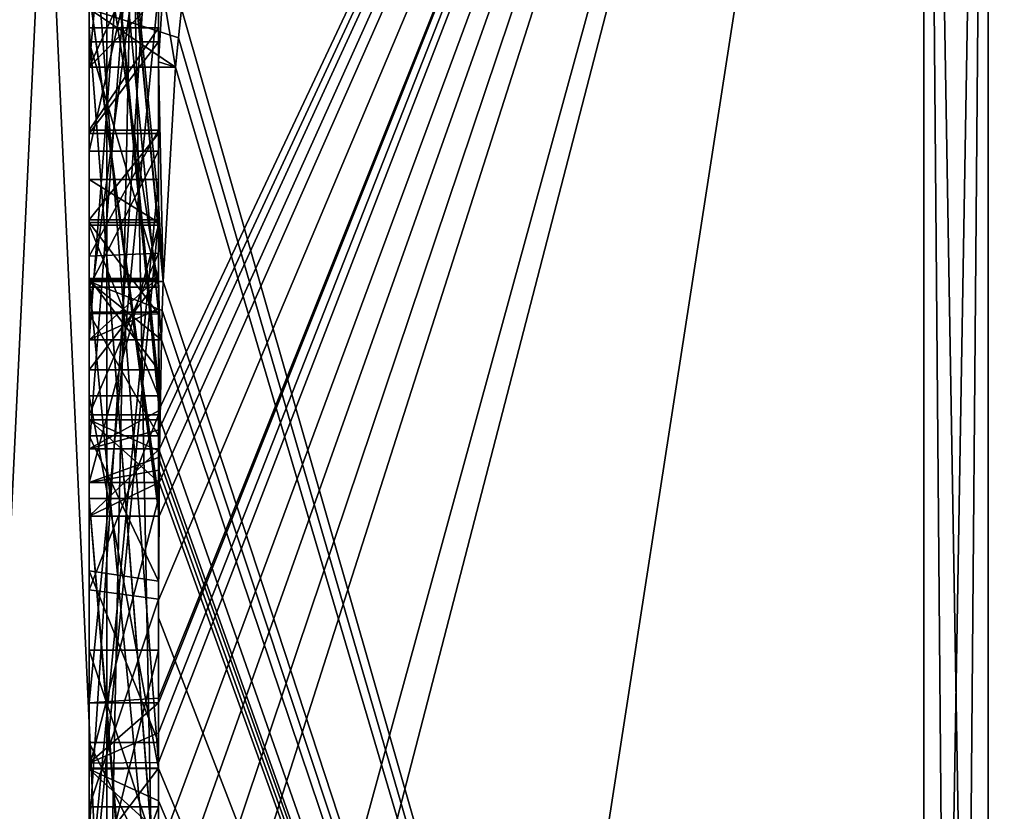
# Model space of a CAD drawing. Extents: x -23 to 700, y -1799 to -1.
# Tile 4 of 251: x -4.8 to -1.96, y -1788.82 to -1786.54. Entities that reach past the tile are written whole.
import ezdxf

# ---------------------------------------------------------------- set-up
doc = ezdxf.new("R2010")
doc.units = 0
doc.header["$LTSCALE"] = 54.754438
for name, color, linetype in [('1400', 7, 'CONTINUOUS'), ('1405', 7, 'CONTINUOUS'), ('1406', 7, 'CONTINUOUS'), ('1407', 7, 'CONTINUOUS'), ('1408', 7, 'CONTINUOUS'), ('1413', 7, 'CONTINUOUS'), ('1414', 7, 'CONTINUOUS'), ('1421', 7, 'CONTINUOUS'), ('1422', 7, 'CONTINUOUS'), ('1423', 7, 'CONTINUOUS'), ('1426', 7, 'CONTINUOUS'), ('1427', 7, 'CONTINUOUS'), ('1428', 7, 'CONTINUOUS'), ('1429', 7, 'CONTINUOUS'), ('1430', 7, 'CONTINUOUS'), ('1432', 7, 'CONTINUOUS'), ('1433', 7, 'CONTINUOUS'), ('1435', 7, 'CONTINUOUS'), ('1436', 7, 'CONTINUOUS'), ('1440', 7, 'CONTINUOUS'), ('1442', 7, 'CONTINUOUS'), ('1443', 7, 'CONTINUOUS'), ('1444', 7, 'CONTINUOUS'), ('1445', 7, 'CONTINUOUS'), ('1448', 7, 'CONTINUOUS'), ('1482', 7, 'CONTINUOUS'), ('1483', 7, 'CONTINUOUS'), ('1530', 7, 'CONTINUOUS'), ('1531', 7, 'CONTINUOUS'), ('1532', 7, 'CONTINUOUS'), ('1533', 7, 'CONTINUOUS'), ('1534', 7, 'CONTINUOUS'), ('1540', 7, 'CONTINUOUS'), ('1541', 7, 'CONTINUOUS'), ('1545', 7, 'CONTINUOUS'), ('1546', 7, 'CONTINUOUS'), ('1547', 7, 'CONTINUOUS'), ('1548', 7, 'CONTINUOUS'), ('1549', 7, 'CONTINUOUS'), ('1550', 7, 'CONTINUOUS'), ('1551', 7, 'CONTINUOUS'), ('1552', 7, 'CONTINUOUS'), ('1553', 7, 'CONTINUOUS'), ('1554', 7, 'CONTINUOUS'), ('1555', 7, 'CONTINUOUS'), ('1556', 7, 'CONTINUOUS'), ('1557', 7, 'CONTINUOUS'), ('1558', 7, 'CONTINUOUS'), ('1559', 7, 'CONTINUOUS'), ('1560', 7, 'CONTINUOUS'), ('1561', 7, 'CONTINUOUS'), ('1568', 7, 'CONTINUOUS'), ('1569', 7, 'CONTINUOUS'), ('1570', 7, 'CONTINUOUS'), ('1571', 7, 'CONTINUOUS'), ('1572', 7, 'CONTINUOUS')]:
    doc.layers.add(name, color=color, linetype=linetype)

msp = doc.modelspace()

# ---------------------------------------------------------------- linework, layer by layer
at = {"layer": '1400', "linetype": 'CONTINUOUS'}
for points in [[(-4.4, -1785.1824, 10.1674), (-4.4, -1782.471, 14.7638), (-4.4, -1790.0213, 1.6862), (-4.4, -1785.1824, 10.1674)], [(-4.4, -1787.9233, -5.4201), (-4.4, -1788.7004, -4.0741), (-4.4, -1782.471, -14.7638), (-4.4, -1787.9233, -5.4201)], [(-4.4, -1782.471, -14.7638), (-4.4, -1788.7004, -4.0741), (-4.4, -1790.0213, -1.6862), (-4.4, -1782.471, -14.7638)], [(-4.4, -1786.8623, -7.2577), (-4.4, -1787.9233, -5.4201), (-4.4, -1782.471, -14.7638), (-4.4, -1786.8623, -7.2577)], [(-4.4, -1786.5668, -7.7696), (-4.4, -1786.8623, -7.2577), (-4.4, -1782.471, -14.7638), (-4.4, -1786.5668, -7.7696)], [(-4.4, -1785.7982, -9.1008), (-4.4, -1786.5668, -7.7696), (-4.4, -1782.471, -14.7638), (-4.4, -1785.7982, -9.1008)], [(-4.4, -1787.6713, 11.6044), (-4.4, -1783.1573, 15.9926), (-4.4, -1785.1824, 10.1674), (-4.4, -1787.6713, 11.6044)], [(-4.4, -1787.2856, -12.1078), (-4.4, -1785.5888, -9.4636), (-4.4, -1784.868, -10.712), (-4.4, -1787.2856, -12.1078)], [(-4.4, -1785.0701, -11.2166), (-4.4, -1785.9098, -12.2243), (-4.4, -1786.6649, -12.8527), (-4.4, -1785.0701, -11.2166)], [(-4.4, -1787.0722, -12.3725), (-4.4, -1785.0701, -11.2166), (-4.4, -1786.6649, -12.8527), (-4.4, -1787.0722, -12.3725)], [(-4.4, -1785.3536, 9.871), (-4.4, -1785.1824, 10.1674), (-4.4, -1790.0213, 1.6862), (-4.4, -1785.3536, 9.871)], [(-4.4, -1787.3864, 11.0446), (-4.4, -1785.3536, 9.871), (-4.4, -1785.8936, 8.9356), (-4.4, -1787.3864, 11.0446)], [(-4.4, -1785.8936, 8.9356), (-4.4, -1785.3536, 9.871), (-4.4, -1790.0213, 1.6862), (-4.4, -1785.8936, 8.9356)], [(-4.4, -1787.5981, -11.7025), (-4.4, -1785.5888, -9.4636), (-4.4, -1787.4432, -11.9061), (-4.4, -1787.5981, -11.7025)], [(-4.4, -1787.4432, -11.9061), (-4.4, -1785.5888, -9.4636), (-4.4, -1787.2856, -12.1078), (-4.4, -1787.4432, -11.9061)], [(-4.4, -1788.8863, -9.752), (-4.4, -1786.5668, -7.7696), (-4.4, -1785.7982, -9.1008), (-4.4, -1788.8863, -9.752)], [(-4.4, -1786.0881, 8.5986), (-4.4, -1785.8936, 8.9356), (-4.4, -1790.0213, 1.6862), (-4.4, -1786.0881, 8.5986)], [(-4.4, -1785.9098, -12.2243), (-4.4, -1786.2421, -13.3196), (-4.4, -1786.6649, -12.8527), (-4.4, -1785.9098, -12.2243)], [(-4.4, -1786.9225, -10.4447), (-4.4, -1787.3148, -9.7653), (-4.4, -1786.0428, -9.4851), (-4.4, -1786.9225, -10.4447)], [(-4.4, -1788.6844, 10.0976), (-4.4, -1786.0881, 8.5986), (-4.4, -1786.8713, 7.8502), (-4.4, -1788.6844, 10.0976)], [(-4.4, -1786.8713, 7.8502), (-4.4, -1786.0881, 8.5986), (-4.4, -1786.608, 7.6982), (-4.4, -1786.8713, 7.8502)], [(-4.4, -1786.608, 7.6982), (-4.4, -1786.0881, 8.5986), (-4.4, -1790.0213, 1.6862), (-4.4, -1786.608, 7.6982)], [(-4.4, -1787.9214, 11.2588), (-4.4, -1786.4607, 9.2163), (-4.4, -1788.4993, 10.3934), (-4.4, -1787.9214, 11.2588)], [(-4.4, -1789.158, -9.2656), (-4.4, -1786.5668, -7.7696), (-4.4, -1789.024, -9.5097), (-4.4, -1789.158, -9.2656)], [(-4.4, -1789.024, -9.5097), (-4.4, -1786.5668, -7.7696), (-4.4, -1788.8863, -9.752), (-4.4, -1789.024, -9.5097)], [(-4.4, -1787.2894, 6.5179), (-4.4, -1786.608, 7.6982), (-4.4, -1790.0213, 1.6862), (-4.4, -1787.2894, 6.5179)], [(-4.4, -1787.2164, -6.8471), (-4.4, -1787.9233, -5.4201), (-4.4, -1786.8623, -7.2577), (-4.4, -1787.2164, -6.8471)], [(-4.4, -1787.1201, 7.4194), (-4.4, -1788.6844, 10.0976), (-4.4, -1786.8713, 7.8502), (-4.4, -1787.1201, 7.4194)], [(-4.4, -1787.0044, -7.6196), (-4.4, -1789.0759, -8.8156), (-4.4, -1787.1278, -7.406), (-4.4, -1787.0044, -7.6196)], [(-4.4, -1788.9428, 9.0462), (-4.4, -1788.6844, 10.0976), (-4.4, -1787.1201, 7.4194), (-4.4, -1788.9428, 9.0462)], [(-4.4, -1789.1915, 8.6153), (-4.4, -1788.9428, 9.0462), (-4.4, -1787.1201, 7.4194), (-4.4, -1789.1915, 8.6153)], [(-4.4, -1787.1278, -7.406), (-4.4, -1789.0759, -8.8156), (-4.4, -1787.3925, -7.1131), (-4.4, -1787.1278, -7.406)], [(-4.4, -1787.1358, -10.6833), (-4.4, -1787.8058, -11.4205), (-4.4, -1787.6281, -9.8308), (-4.4, -1787.1358, -10.6833)], [(-4.4, -1787.6825, -6.6419), (-4.4, -1787.9233, -5.4201), (-4.4, -1787.2164, -6.8471), (-4.4, -1787.6825, -6.6419)], [(-4.4, -1787.5527, 6.67), (-4.4, -1787.2894, 6.5179), (-4.4, -1790.0213, 1.6862), (-4.4, -1787.5527, 6.67)], [(-4.4, -1787.2944, 7.1174), (-4.4, -1787.5527, 6.67), (-4.4, -1789.3659, 8.3134), (-4.4, -1787.2944, 7.1174)], [(-4.4, -1787.3925, -7.1131), (-4.4, -1789.0759, -8.8156), (-4.4, -1787.7428, -6.9829), (-4.4, -1787.3925, -7.1131)], [(-4.4, -1789.3659, 8.3134), (-4.4, -1787.5527, 6.67), (-4.4, -1790.0213, 1.6862), (-4.4, -1789.3659, 8.3134)], [(-4.4, -1787.6281, -9.8308), (-4.4, -1787.8058, -11.4205), (-4.4, -1788.2671, -10.7532), (-4.4, -1787.6281, -9.8308)], [(-4.4, -1788.7017, -10.0683), (-4.4, -1787.6281, -9.8308), (-4.4, -1788.2671, -10.7532), (-4.4, -1788.7017, -10.0683)], [(-4.4, -1788.2139, -6.6461), (-4.4, -1787.9233, -5.4201), (-4.4, -1787.6825, -6.6419), (-4.4, -1788.2139, -6.6461)], [(-4.4, -1787.7428, -6.9829), (-4.4, -1789.0759, -8.8156), (-4.4, -1788.1618, -7.0093), (-4.4, -1787.7428, -6.9829)], [(-4.4, -1788.2162, 10.8298), (-4.4, -1787.9214, 11.2588), (-4.4, -1788.4993, 10.3934), (-4.4, -1788.2162, 10.8298)], [(-4.4, -1790.2826, -6.7822), (-4.4, -1787.9233, -5.4201), (-4.4, -1789.9704, -7.5706), (-4.4, -1790.2826, -6.7822)], [(-4.4, -1789.9704, -7.5706), (-4.4, -1787.9233, -5.4201), (-4.4, -1789.3232, -7.2874), (-4.4, -1789.9704, -7.5706)], [(-4.4, -1789.3232, -7.2874), (-4.4, -1787.9233, -5.4201), (-4.4, -1788.8118, -6.8832), (-4.4, -1789.3232, -7.2874)], [(-4.4, -1788.8118, -6.8832), (-4.4, -1787.9233, -5.4201), (-4.4, -1788.2139, -6.6461), (-4.4, -1788.8118, -6.8832)], [(-4.4, -1788.1618, -7.0093), (-4.4, -1789.0759, -8.8156), (-4.4, -1788.6269, -7.2036), (-4.4, -1788.1618, -7.0093)], [(-4.4, -1788.3609, -5.2701), (-4.4, -1789.1656, -5.7347), (-4.4, -1788.9637, -4.2261), (-4.4, -1788.3609, -5.2701)], [(-4.4, -1788.6269, -7.2036), (-4.4, -1789.0759, -8.8156), (-4.4, -1789.0302, -7.509), (-4.4, -1788.6269, -7.2036)], [(-4.4, -1788.946, 9.648), (-4.4, -1788.6844, 10.0976), (-4.4, -1788.9428, 9.0462), (-4.4, -1788.946, 9.648)], [(-4.4, -1788.7004, -4.0741), (-4.4, -1788.9637, -4.2261), (-4.4, -1790.0213, -1.6862), (-4.4, -1788.7004, -4.0741)]]:
    msp.add_3dface(points, dxfattribs=at)
at = {"layer": '1405', "linetype": 'CONTINUOUS'}
for points in [[(-2.1949, -1793.9825), (-4.3341, -1786.5125, -13.8636), (-2.1949, -1782.9913, -19.0374), (-2.1949, -1793.9825)], [(-4.4, -1786.6649, -12.8527), (-4.4, -1786.2421, -13.3196), (-4.3877, -1786.4626, -13.4469), (-4.4, -1786.6649, -12.8527)], [(-4.3508, -1786.6805, -13.5727), (-4.4, -1786.6649, -12.8527), (-4.3877, -1786.4626, -13.4469), (-4.3508, -1786.6805, -13.5727)], [(-4.3429, -1786.5961, -13.7189), (-4.3341, -1786.5125, -13.8636), (-2.1949, -1793.9825), (-4.3429, -1786.5961, -13.7189)], [(-4.3508, -1786.6805, -13.5727), (-4.3429, -1786.5961, -13.7189), (-2.1949, -1793.9825), (-4.3508, -1786.6805, -13.5727)], [(-4.4, -1787.0722, -12.3725), (-4.4, -1786.6649, -12.8527), (-4.3867, -1787.2981, -12.5029), (-4.4, -1787.0722, -12.3725)], [(-4.4, -1786.6649, -12.8527), (-4.3508, -1786.6805, -13.5727), (-4.3867, -1787.2981, -12.5029), (-4.4, -1786.6649, -12.8527)], [(-4.3867, -1787.2981, -12.5029), (-4.3508, -1786.6805, -13.5727), (-2.1949, -1793.9825), (-4.3867, -1787.2981, -12.5029)], [(-4.3967, -1787.1853, -12.4378), (-4.4, -1787.0722, -12.3725), (-4.3867, -1787.2981, -12.5029), (-4.3967, -1787.1853, -12.4378)], [(-4.4, -1787.4432, -11.9061), (-4.4, -1787.2856, -12.1078), (-4.3979, -1787.376, -12.1599), (-4.4, -1787.4432, -11.9061)], [(-4.3893, -1787.3819, -12.3577), (-4.3867, -1787.2981, -12.5029), (-2.1949, -1793.9825), (-4.3893, -1787.3819, -12.3577)], [(-4.3915, -1787.4661, -12.212), (-4.4, -1787.4432, -11.9061), (-4.3979, -1787.376, -12.1599), (-4.3915, -1787.4661, -12.212)], [(-4.3915, -1787.4661, -12.212), (-4.3893, -1787.3819, -12.3577), (-2.1949, -1793.9825), (-4.3915, -1787.4661, -12.212)], [(-4.4, -1787.5981, -11.7025), (-4.4, -1787.4432, -11.9061), (-4.3989, -1787.6475, -11.7575), (-4.4, -1787.5981, -11.7025)], [(-4.4, -1787.4432, -11.9061), (-4.3915, -1787.4661, -12.212), (-4.3958, -1787.6968, -11.8124), (-4.4, -1787.4432, -11.9061)], [(-4.3989, -1787.6475, -11.7575), (-4.4, -1787.4432, -11.9061), (-4.3958, -1787.6968, -11.8124), (-4.3989, -1787.6475, -11.7575)], [(-4.3958, -1787.6968, -11.8124), (-4.3915, -1787.4661, -12.212), (-2.1949, -1793.9825), (-4.3958, -1787.6968, -11.8124)], [(-4.3969, -1787.787, -11.656), (-4.3958, -1787.6968, -11.8124), (-2.1949, -1793.9825), (-4.3969, -1787.787, -11.656)], [(-4.4, -1788.2671, -10.7532), (-4.4, -1787.8058, -11.4205), (-2.1949, -1793.9825), (-4.4, -1788.2671, -10.7532)], [(-4.4, -1787.8058, -11.4205), (-4.3995, -1787.8416, -11.46), (-2.1949, -1793.9825), (-4.4, -1787.8058, -11.4205)], [(-4.3978, -1787.8775, -11.4994), (-4.3969, -1787.787, -11.656), (-2.1949, -1793.9825), (-4.3978, -1787.8775, -11.4994)], [(-4.3995, -1787.8416, -11.46), (-4.3978, -1787.8775, -11.4994), (-2.1949, -1793.9825), (-4.3995, -1787.8416, -11.46)], [(-4.4, -1788.7017, -10.0683), (-4.4, -1788.2671, -10.7532), (-2.1949, -1793.9825), (-4.4, -1788.7017, -10.0683)], [(-4.4, -1788.7949, -9.9103), (-4.4, -1788.7017, -10.0683), (-2.1949, -1793.9825), (-4.4, -1788.7949, -9.9103)], [(-4.4, -1788.8863, -9.752), (-4.4, -1788.7949, -9.9103), (-2.1949, -1793.9825), (-4.4, -1788.8863, -9.752)]]:
    msp.add_3dface(points, dxfattribs=at)
at = {"layer": '1406', "linetype": 'CONTINUOUS'}
for points in [[(-4.4, -1788.2162, 10.8298), (-4.4, -1788.4993, 10.3934), (-2.1949, -1782.9913, 19.0374), (-4.4, -1788.2162, 10.8298)], [(-4.4, -1788.2162, 10.8298), (-2.1949, -1782.9913, 19.0374), (-4.3985, -1787.974, 11.3323), (-4.4, -1788.2162, 10.8298)], [(-4.4, -1783.1573, 15.9926), (-4.4, -1787.6713, 11.6044), (-2.1949, -1782.9913, 19.0374), (-4.4, -1783.1573, 15.9926)], [(-2.1949, -1782.9913, 19.0374), (-4.4, -1787.6713, 11.6044), (-4.3992, -1787.7259, 11.6359), (-2.1949, -1782.9913, 19.0374)], [(-4.4, -1788.6844, 10.0976), (-4.4, -1788.946, 9.648), (-2.1949, -1782.9913, 19.0374), (-4.4, -1788.6844, 10.0976)], [(-4.4, -1788.6844, 10.0976), (-2.1949, -1782.9913, 19.0374), (-4.4, -1788.599, 10.2496), (-4.4, -1788.6844, 10.0976)], [(-2.1949, -1782.9913, 19.0374), (-4.4, -1788.946, 9.648), (-4.4, -1789.2061, 9.1982), (-2.1949, -1782.9913, 19.0374)], [(-4.4, -1791.0336, 4.2391), (-4.4, -1791.5), (-2.1949, -1782.9913, 19.0374), (-4.4, -1791.0336, 4.2391)], [(-4.4, -1791.0336, 4.2391), (-2.1949, -1782.9913, 19.0374), (-4.3979, -1789.8875, 8.0179), (-4.4, -1791.0336, 4.2391)], [(-4.4, -1791.5), (-3.7691, -1793.1602), (-2.1949, -1782.9913, 19.0374), (-4.4, -1791.5)], [(-4.3996, -1789.5472, 8.6073), (-2.1949, -1782.9913, 19.0374), (-4.4, -1789.2061, 9.1982), (-4.3996, -1789.5472, 8.6073)], [(-4.4, -1788.599, 10.2496), (-2.1949, -1782.9913, 19.0374), (-4.4, -1788.5119, 10.4006), (-4.4, -1788.599, 10.2496)], [(-4.4, -1788.5119, 10.4006), (-2.1949, -1782.9913, 19.0374), (-4.4, -1788.4993, 10.3934), (-4.4, -1788.5119, 10.4006)], [(-4.3979, -1789.8875, 8.0179), (-2.1949, -1782.9913, 19.0374), (-4.3996, -1789.5472, 8.6073), (-4.3979, -1789.8875, 8.0179)], [(-4.3969, -1787.7805, 11.6674), (-2.1949, -1782.9913, 19.0374), (-4.3992, -1787.7259, 11.6359), (-4.3969, -1787.7805, 11.6674)], [(-4.3985, -1787.974, 11.3323), (-2.1949, -1782.9913, 19.0374), (-4.3978, -1787.8771, 11.5), (-4.3985, -1787.974, 11.3323)], [(-4.3978, -1787.8771, 11.5), (-2.1949, -1782.9913, 19.0374), (-4.3969, -1787.7805, 11.6674), (-4.3978, -1787.8771, 11.5)], [(-3.7691, -1793.1602), (-2.1949, -1793.9825), (-2.1949, -1782.9913, 19.0374), (-3.7691, -1793.1602)], [(-4.4, -1787.9214, 11.2588), (-4.4, -1788.2162, 10.8298), (-4.3985, -1787.974, 11.3323), (-4.4, -1787.9214, 11.2588)], [(-4.3996, -1787.9477, 11.2955), (-4.4, -1787.9214, 11.2588), (-4.3985, -1787.974, 11.3323), (-4.3996, -1787.9477, 11.2955)]]:
    msp.add_3dface(points, dxfattribs=at)
at = {"layer": '1407', "linetype": 'CONTINUOUS'}
for points in [[(0, -1793.444), (0, -1782.7214, 18.5712), (-2.0094, -1793.9698, 0), (0, -1793.444)], [(-2.0094, -1793.9698, 0), (0, -1782.7214, 18.5712), (-2.0094, -1782.9849, 19.0264), (-2.0094, -1793.9698, 0)]]:
    msp.add_3dface(points, dxfattribs=at)
at = {"layer": '1408', "linetype": 'CONTINUOUS'}
for points in [[(0, -1782.7214, -18.5712), (0, -1793.444), (-2.0094, -1782.9849, -19.0264), (0, -1782.7214, -18.5712)], [(0, -1793.444), (-2.0094, -1793.9698, 0), (-2.0094, -1782.9849, -19.0264), (0, -1793.444)]]:
    msp.add_3dface(points, dxfattribs=at)
at = {"layer": '1413', "linetype": 'CONTINUOUS'}
for points in [[(-2.0094, -1793.9698, 0), (-2.1949, -1782.9913, -19.0374), (-2.0094, -1782.9849, -19.0264), (-2.0094, -1793.9698, 0)], [(-2.1949, -1793.9825), (-2.1949, -1782.9913, -19.0374), (-2.1016, -1793.9849, 0), (-2.1949, -1793.9825)], [(-2.1949, -1782.9913, -19.0374), (-2.0094, -1793.9698, 0), (-2.1016, -1793.9849, 0), (-2.1949, -1782.9913, -19.0374)]]:
    msp.add_3dface(points, dxfattribs=at)
at = {"layer": '1414', "linetype": 'CONTINUOUS'}
for points in [[(-2.1949, -1782.9913, 19.0374), (-2.1949, -1793.9825), (-2.0094, -1782.9849, 19.0264), (-2.1949, -1782.9913, 19.0374)], [(-2.0094, -1782.9849, 19.0264), (-2.1949, -1793.9825), (-2.1016, -1793.9849, 0), (-2.0094, -1782.9849, 19.0264)], [(-2.0094, -1793.9698, 0), (-2.0094, -1782.9849, 19.0264), (-2.1016, -1793.9849, 0), (-2.0094, -1793.9698, 0)]]:
    msp.add_3dface(points, dxfattribs=at)
at = {"layer": '1421', "linetype": 'CONTINUOUS'}
for points in [[(-4.6, -1787.7805, 11.6674), (-4.6, -1785.1824, 10.1674), (-4.6, -1785.3536, 9.871), (-4.6, -1787.7805, 11.6674)], [(-4.6, -1787.3864, 11.0446), (-4.6, -1787.7805, 11.6674), (-4.6, -1785.3536, 9.871), (-4.6, -1787.3864, 11.0446)], [(-4.6, -1786.4607, 9.2163), (-4.6, -1787.974, 11.3323), (-4.6, -1785.8936, 8.9356), (-4.6, -1786.4607, 9.2163)], [(-4.6, -1785.8936, 8.9356), (-4.6, -1787.974, 11.3323), (-4.6, -1787.3864, 11.0446), (-4.6, -1785.8936, 8.9356)], [(-4.6, -1788.5119, 10.4006), (-4.6, -1786.4607, 9.2163), (-4.6, -1786.0881, 8.5986), (-4.6, -1788.5119, 10.4006)], [(-4.6, -1788.6862, 10.0986), (-4.6, -1788.5119, 10.4006), (-4.6, -1786.0881, 8.5986), (-4.6, -1788.6862, 10.0986)], [(-4.6, -1786.608, 7.6982), (-4.6, -1787.2894, 6.5179), (-4.6, -1786.8713, 7.8502), (-4.6, -1786.608, 7.6982)], [(-4.6, -1786.8713, 7.8502), (-4.6, -1787.2894, 6.5179), (-4.6, -1787.1201, 7.4194), (-4.6, -1786.8713, 7.8502)], [(-4.6, -1787.2894, 6.5179), (-4.6, -1787.2944, 7.1174), (-4.6, -1787.1201, 7.4194), (-4.6, -1787.2894, 6.5179)], [(-4.6, -1787.1201, 7.4194), (-4.6, -1787.2944, 7.1174), (-4.6, -1789.1915, 8.6153), (-4.6, -1787.1201, 7.4194)], [(-4.6, -1787.5527, 6.67), (-4.6, -1787.2944, 7.1174), (-4.6, -1787.2894, 6.5179), (-4.6, -1787.5527, 6.67)], [(-4.6, -1787.2944, 7.1174), (-4.6, -1789.3659, 8.3134), (-4.6, -1789.1915, 8.6153), (-4.6, -1787.2944, 7.1174)], [(-4.6, -1787.974, 11.3323), (-4.6, -1787.7805, 11.6674), (-4.6, -1787.3864, 11.0446), (-4.6, -1787.974, 11.3323)]]:
    msp.add_3dface(points, dxfattribs=at)
at = {"layer": '1422', "linetype": 'CONTINUOUS'}
for points in [[(-4.4, -1787.1201, 7.4194), (-4.4, -1786.8713, 7.8502), (-4.6, -1787.1201, 7.4194), (-4.4, -1787.1201, 7.4194)], [(-4.4, -1786.8713, 7.8502), (-4.6, -1786.8713, 7.8502), (-4.6, -1787.1201, 7.4194), (-4.4, -1786.8713, 7.8502)]]:
    msp.add_3dface(points, dxfattribs=at)
at = {"layer": '1423', "linetype": 'CONTINUOUS'}
for points in [[(-4.4, -1789.1915, 8.6153), (-4.4, -1787.1201, 7.4194), (-4.6, -1789.1915, 8.6153), (-4.4, -1789.1915, 8.6153)], [(-4.4, -1787.1201, 7.4194), (-4.6, -1787.1201, 7.4194), (-4.6, -1789.1915, 8.6153), (-4.4, -1787.1201, 7.4194)]]:
    msp.add_3dface(points, dxfattribs=at)
at = {"layer": '1426', "linetype": 'CONTINUOUS'}
for points in [[(-4.3978, -1787.8771, 11.5), (-4.3969, -1787.7805, 11.6674), (-4.6, -1787.974, 11.3323), (-4.3978, -1787.8771, 11.5)], [(-4.3969, -1787.7805, 11.6674), (-4.6, -1787.7805, 11.6674), (-4.6, -1787.974, 11.3323), (-4.3969, -1787.7805, 11.6674)], [(-4.3985, -1787.974, 11.3323), (-4.3978, -1787.8771, 11.5), (-4.6, -1787.974, 11.3323), (-4.3985, -1787.974, 11.3323)]]:
    msp.add_3dface(points, dxfattribs=at)
at = {"layer": '1427', "linetype": 'CONTINUOUS'}
for points in [[(-4.4, -1786.4607, 9.2163), (-4.4, -1787.9214, 11.2588), (-4.6, -1786.4607, 9.2163), (-4.4, -1786.4607, 9.2163)], [(-4.4, -1787.9214, 11.2588), (-4.3996, -1787.9477, 11.2955), (-4.6, -1786.4607, 9.2163), (-4.4, -1787.9214, 11.2588)], [(-4.3996, -1787.9477, 11.2955), (-4.3985, -1787.974, 11.3323), (-4.6, -1786.4607, 9.2163), (-4.3996, -1787.9477, 11.2955)], [(-4.3985, -1787.974, 11.3323), (-4.6, -1787.974, 11.3323), (-4.6, -1786.4607, 9.2163), (-4.3985, -1787.974, 11.3323)]]:
    msp.add_3dface(points, dxfattribs=at)
at = {"layer": '1428', "linetype": 'CONTINUOUS'}
for points in [[(-4.4, -1788.4993, 10.3934), (-4.4, -1786.4607, 9.2163), (-4.6, -1788.5119, 10.4006), (-4.4, -1788.4993, 10.3934)], [(-4.4, -1786.4607, 9.2163), (-4.6, -1786.4607, 9.2163), (-4.6, -1788.5119, 10.4006), (-4.4, -1786.4607, 9.2163)], [(-4.4, -1788.5119, 10.4006), (-4.4, -1788.4993, 10.3934), (-4.6, -1788.5119, 10.4006), (-4.4, -1788.5119, 10.4006)]]:
    msp.add_3dface(points, dxfattribs=at)
at = {"layer": '1429', "linetype": 'CONTINUOUS'}
for points in [[(-4.4, -1788.599, 10.2496), (-4.4, -1788.5119, 10.4006), (-4.6, -1788.6862, 10.0986), (-4.4, -1788.599, 10.2496)], [(-4.4, -1788.5119, 10.4006), (-4.6, -1788.5119, 10.4006), (-4.6, -1788.6862, 10.0986), (-4.4, -1788.5119, 10.4006)], [(-4.4, -1788.6844, 10.0976), (-4.4, -1788.599, 10.2496), (-4.6, -1788.6862, 10.0986), (-4.4, -1788.6844, 10.0976)]]:
    msp.add_3dface(points, dxfattribs=at)
at = {"layer": '1430', "linetype": 'CONTINUOUS'}
for points in [[(-4.4, -1786.0881, 8.5986), (-4.4, -1788.6844, 10.0976), (-4.6, -1786.0881, 8.5986), (-4.4, -1786.0881, 8.5986)], [(-4.4, -1788.6844, 10.0976), (-4.6, -1788.6862, 10.0986), (-4.6, -1786.0881, 8.5986), (-4.4, -1788.6844, 10.0976)]]:
    msp.add_3dface(points, dxfattribs=at)
at = {"layer": '1432', "linetype": 'CONTINUOUS'}
for points in [[(-4.4, -1787.3864, 11.0446), (-4.4, -1785.8936, 8.9356), (-4.6, -1787.3864, 11.0446), (-4.4, -1787.3864, 11.0446)], [(-4.4, -1785.8936, 8.9356), (-4.6, -1785.8936, 8.9356), (-4.6, -1787.3864, 11.0446), (-4.4, -1785.8936, 8.9356)]]:
    msp.add_3dface(points, dxfattribs=at)
at = {"layer": '1433', "linetype": 'CONTINUOUS'}
for points in [[(-4.4, -1785.3536, 9.871), (-4.4, -1787.3864, 11.0446), (-4.6, -1785.3536, 9.871), (-4.4, -1785.3536, 9.871)], [(-4.4, -1787.3864, 11.0446), (-4.6, -1787.3864, 11.0446), (-4.6, -1785.3536, 9.871), (-4.4, -1787.3864, 11.0446)]]:
    msp.add_3dface(points, dxfattribs=at)
at = {"layer": '1435', "linetype": 'CONTINUOUS'}
for points in [[(-4.4, -1787.6713, 11.6044), (-4.4, -1785.1824, 10.1674), (-4.6, -1787.7805, 11.6674), (-4.4, -1787.6713, 11.6044)], [(-4.4, -1785.1824, 10.1674), (-4.6, -1785.1824, 10.1674), (-4.6, -1787.7805, 11.6674), (-4.4, -1785.1824, 10.1674)], [(-4.3992, -1787.7259, 11.6359), (-4.4, -1787.6713, 11.6044), (-4.6, -1787.7805, 11.6674), (-4.3992, -1787.7259, 11.6359)], [(-4.3969, -1787.7805, 11.6674), (-4.3992, -1787.7259, 11.6359), (-4.6, -1787.7805, 11.6674), (-4.3969, -1787.7805, 11.6674)]]:
    msp.add_3dface(points, dxfattribs=at)
at = {"layer": '1436', "linetype": 'CONTINUOUS'}
for points in [[(-4.6, -1786.6805, -13.5727), (-4.6, -1784.4525, -12.2864), (-4.6, -1783.9144, -12.3636), (-4.6, -1786.6805, -13.5727)], [(-4.6, -1786.5125, -13.8636), (-4.6, -1786.6805, -13.5727), (-4.6, -1783.9144, -12.3636), (-4.6, -1786.5125, -13.8636)], [(-4.6, -1787.4661, -12.212), (-4.6, -1784.868, -10.712), (-4.6, -1785.0701, -11.2166), (-4.6, -1787.4661, -12.212)], [(-4.6, -1787.2981, -12.5029), (-4.6, -1787.4661, -12.212), (-4.6, -1785.0701, -11.2166), (-4.6, -1787.2981, -12.5029)], [(-4.6, -1785.5888, -9.4636), (-4.6, -1787.6968, -11.8124), (-4.6, -1786.9225, -10.4447), (-4.6, -1785.5888, -9.4636)], [(-4.6, -1786.0428, -9.4851), (-4.6, -1785.5888, -9.4636), (-4.6, -1786.9225, -10.4447), (-4.6, -1786.0428, -9.4851)], [(-4.6, -1788.8863, -9.752), (-4.6, -1785.7982, -9.1008), (-4.6, -1788.7035, -10.0687), (-4.6, -1788.8863, -9.752)], [(-4.6, -1788.7035, -10.0687), (-4.6, -1785.7982, -9.1008), (-4.6, -1787.6281, -9.8308), (-4.6, -1788.7035, -10.0687)], [(-4.6, -1787.6281, -9.8308), (-4.6, -1785.7982, -9.1008), (-4.6, -1787.3148, -9.7653), (-4.6, -1787.6281, -9.8308)], [(-4.6, -1787.3148, -9.7653), (-4.6, -1785.7982, -9.1008), (-4.6, -1786.0428, -9.4851), (-4.6, -1787.3148, -9.7653)], [(-4.6, -1786.5668, -7.7696), (-4.6, -1789.1649, -9.2696), (-4.6, -1789.0759, -8.8156), (-4.6, -1786.5668, -7.7696)], [(-4.6, -1786.8623, -7.2577), (-4.6, -1786.5668, -7.7696), (-4.6, -1787.0044, -7.6196), (-4.6, -1786.8623, -7.2577)], [(-4.6, -1786.5668, -7.7696), (-4.6, -1789.0759, -8.8156), (-4.6, -1787.0044, -7.6196), (-4.6, -1786.5668, -7.7696)], [(-4.6, -1787.2248, -6.8404), (-4.6, -1786.8623, -7.2577), (-4.6, -1787.3909, -7.1138), (-4.6, -1787.2248, -6.8404)], [(-4.6, -1787.3909, -7.1138), (-4.6, -1786.8623, -7.2577), (-4.6, -1787.1278, -7.406), (-4.6, -1787.3909, -7.1138)], [(-4.6, -1787.1278, -7.406), (-4.6, -1786.8623, -7.2577), (-4.6, -1787.0044, -7.6196), (-4.6, -1787.1278, -7.406)], [(-4.6, -1787.1358, -10.6833), (-4.6, -1787.6281, -9.8308), (-4.6, -1786.9225, -10.4447), (-4.6, -1787.1358, -10.6833)], [(-4.6, -1787.6281, -9.8308), (-4.6, -1787.3148, -9.7653), (-4.6, -1786.9225, -10.4447), (-4.6, -1787.6281, -9.8308)], [(-4.6, -1787.6968, -11.8124), (-4.6, -1787.1358, -10.6833), (-4.6, -1786.9225, -10.4447), (-4.6, -1787.6968, -11.8124)], [(-4.6, -1787.8775, -11.4994), (-4.6, -1787.1358, -10.6833), (-4.6, -1787.6968, -11.8124), (-4.6, -1787.8775, -11.4994)], [(-4.6, -1787.6825, -6.6419), (-4.6, -1787.2248, -6.8404), (-4.6, -1788.1316, -7.0018), (-4.6, -1787.6825, -6.6419)], [(-4.6, -1788.1316, -7.0018), (-4.6, -1787.2248, -6.8404), (-4.6, -1787.7428, -6.9829), (-4.6, -1788.1316, -7.0018)], [(-4.6, -1787.7428, -6.9829), (-4.6, -1787.2248, -6.8404), (-4.6, -1787.3909, -7.1138), (-4.6, -1787.7428, -6.9829)], [(-4.6, -1788.1869, -6.6399), (-4.6, -1787.6825, -6.6419), (-4.6, -1789.346, -7.3126), (-4.6, -1788.1869, -6.6399)], [(-4.6, -1789.346, -7.3126), (-4.6, -1787.6825, -6.6419), (-4.6, -1789.5904, -7.7501), (-4.6, -1789.346, -7.3126)], [(-4.6, -1789.5904, -7.7501), (-4.6, -1787.6825, -6.6419), (-4.6, -1788.6269, -7.2036), (-4.6, -1789.5904, -7.7501)], [(-4.6, -1788.6269, -7.2036), (-4.6, -1787.6825, -6.6419), (-4.6, -1788.1316, -7.0018), (-4.6, -1788.6269, -7.2036)], [(-4.6, -1787.9233, -5.4201), (-4.6, -1790.5214, -6.9201), (-4.6, -1790.4324, -6.4661), (-4.6, -1787.9233, -5.4201)], [(-4.6, -1788.7004, -4.0741), (-4.6, -1787.9233, -5.4201), (-4.6, -1788.9637, -4.2261), (-4.6, -1788.7004, -4.0741)], [(-4.6, -1788.9637, -4.2261), (-4.6, -1787.9233, -5.4201), (-4.6, -1788.3609, -5.2701), (-4.6, -1788.9637, -4.2261)], [(-4.6, -1788.3609, -5.2701), (-4.6, -1787.9233, -5.4201), (-4.6, -1789.1656, -5.7347), (-4.6, -1788.3609, -5.2701)], [(-4.6, -1789.1656, -5.7347), (-4.6, -1787.9233, -5.4201), (-4.6, -1789.4289, -5.8867), (-4.6, -1789.1656, -5.7347)], [(-4.6, -1789.4289, -5.8867), (-4.6, -1787.9233, -5.4201), (-4.6, -1790.4324, -6.4661), (-4.6, -1789.4289, -5.8867)], [(-4.6, -1788.8118, -6.8832), (-4.6, -1788.1869, -6.6399), (-4.6, -1789.346, -7.3126), (-4.6, -1788.8118, -6.8832)], [(-4.6, -1789.0535, -7.5329), (-4.6, -1789.5904, -7.7501), (-4.6, -1788.6269, -7.2036), (-4.6, -1789.0535, -7.5329)]]:
    msp.add_3dface(points, dxfattribs=at)
at = {"layer": '1440', "linetype": 'CONTINUOUS'}
for points in [[(-4.4, -1787.2856, -12.1078), (-4.4, -1784.868, -10.712), (-4.6, -1787.4661, -12.212), (-4.4, -1787.2856, -12.1078)], [(-4.4, -1784.868, -10.712), (-4.6, -1784.868, -10.712), (-4.6, -1787.4661, -12.212), (-4.4, -1784.868, -10.712)], [(-4.3979, -1787.376, -12.1599), (-4.4, -1787.2856, -12.1078), (-4.6, -1787.4661, -12.212), (-4.3979, -1787.376, -12.1599)], [(-4.3915, -1787.4661, -12.212), (-4.3979, -1787.376, -12.1599), (-4.6, -1787.4661, -12.212), (-4.3915, -1787.4661, -12.212)]]:
    msp.add_3dface(points, dxfattribs=at)
at = {"layer": '1442', "linetype": 'CONTINUOUS'}
for points in [[(-4.4, -1788.8863, -9.752), (-4.4, -1785.7982, -9.1008), (-4.6, -1788.8863, -9.752), (-4.4, -1788.8863, -9.752)], [(-4.4, -1785.7982, -9.1008), (-4.6, -1785.7982, -9.1008), (-4.6, -1788.8863, -9.752), (-4.4, -1785.7982, -9.1008)]]:
    msp.add_3dface(points, dxfattribs=at)
at = {"layer": '1443', "linetype": 'CONTINUOUS'}
for points in [[(-4.4, -1787.2164, -6.8471), (-4.4, -1786.8623, -7.2577), (-4.6, -1787.2248, -6.8404), (-4.4, -1787.2164, -6.8471)], [(-4.4, -1786.8623, -7.2577), (-4.6, -1786.8623, -7.2577), (-4.6, -1787.2248, -6.8404), (-4.4, -1786.8623, -7.2577)], [(-4.4, -1787.6825, -6.6419), (-4.4, -1787.2164, -6.8471), (-4.6, -1787.6825, -6.6419), (-4.4, -1787.6825, -6.6419)], [(-4.4, -1787.2164, -6.8471), (-4.6, -1787.2248, -6.8404), (-4.6, -1787.6825, -6.6419), (-4.4, -1787.2164, -6.8471)]]:
    msp.add_3dface(points, dxfattribs=at)
at = {"layer": '1444', "linetype": 'CONTINUOUS'}
for points in [[(-4.4, -1788.2139, -6.6461), (-4.4, -1787.6825, -6.6419), (-4.6, -1788.1869, -6.6399), (-4.4, -1788.2139, -6.6461)], [(-4.4, -1787.6825, -6.6419), (-4.6, -1787.6825, -6.6419), (-4.6, -1788.1869, -6.6399), (-4.4, -1787.6825, -6.6419)], [(-4.4, -1788.2139, -6.6461), (-4.6, -1788.1869, -6.6399), (-4.6, -1788.8118, -6.8832), (-4.4, -1788.2139, -6.6461)], [(-4.4, -1788.8118, -6.8832), (-4.4, -1788.2139, -6.6461), (-4.6, -1788.8118, -6.8832), (-4.4, -1788.8118, -6.8832)]]:
    msp.add_3dface(points, dxfattribs=at)
at = {"layer": '1445', "linetype": 'CONTINUOUS'}
for points in [[(-4.4, -1789.3232, -7.2874), (-4.4, -1788.8118, -6.8832), (-4.6, -1789.346, -7.3126), (-4.4, -1789.3232, -7.2874)], [(-4.4, -1788.8118, -6.8832), (-4.6, -1788.8118, -6.8832), (-4.6, -1789.346, -7.3126), (-4.4, -1788.8118, -6.8832)]]:
    msp.add_3dface(points, dxfattribs=at)
at = {"layer": '1448', "linetype": 'CONTINUOUS'}
for points in [[(-4.4, -1786.5668, -7.7696), (-4.4, -1789.158, -9.2656), (-4.6, -1786.5668, -7.7696), (-4.4, -1786.5668, -7.7696)], [(-4.4, -1789.158, -9.2656), (-4.4, -1789.1649, -9.2696), (-4.6, -1786.5668, -7.7696), (-4.4, -1789.158, -9.2656)], [(-4.4, -1789.1649, -9.2696), (-4.6, -1789.1649, -9.2696), (-4.6, -1786.5668, -7.7696), (-4.4, -1789.1649, -9.2696)]]:
    msp.add_3dface(points, dxfattribs=at)
at = {"layer": '1482', "linetype": 'CONTINUOUS'}
for points in [[(-4.9, -1789.5332, -1.5315), (-4.9, -1782.093, -14.4185), (-4.549, -1782.2017, -14.518), (-4.9, -1789.5332, -1.5315)], [(-4.549, -1789.6738, -1.5759), (-4.9, -1789.5332, -1.5315), (-4.549, -1782.2017, -14.518), (-4.549, -1789.6738, -1.5759)], [(-4.4, -1782.471, -14.7638), (-4.549, -1789.6738, -1.5759), (-4.549, -1782.2017, -14.518), (-4.4, -1782.471, -14.7638)], [(-4.4, -1782.471, -14.7638), (-4.4, -1790.0213, -1.6862), (-4.549, -1789.6738, -1.5759), (-4.4, -1782.471, -14.7638)]]:
    msp.add_3dface(points, dxfattribs=at)
at = {"layer": '1483', "linetype": 'CONTINUOUS'}
for points in [[(-4.9, -1782.093, 14.4185), (-4.9, -1789.5332, 1.5315), (-4.549, -1789.6738, 1.5759), (-4.9, -1782.093, 14.4185)], [(-4.549, -1782.2017, 14.518), (-4.9, -1782.093, 14.4185), (-4.549, -1789.6738, 1.5759), (-4.549, -1782.2017, 14.518)], [(-4.4, -1790.0213, 1.6862), (-4.4, -1782.471, 14.7638), (-4.549, -1782.2017, 14.518), (-4.4, -1790.0213, 1.6862)], [(-4.4, -1790.0213, 1.6862), (-4.549, -1782.2017, 14.518), (-4.549, -1789.6738, 1.5759), (-4.4, -1790.0213, 1.6862)]]:
    msp.add_3dface(points, dxfattribs=at)
at = {"layer": '1530', "linetype": 'CONTINUOUS'}
for points in [[(-4.4, -1786.8713, 7.8502), (-4.4, -1786.608, 7.6982), (-4.6, -1786.8713, 7.8502), (-4.4, -1786.8713, 7.8502)], [(-4.4, -1786.608, 7.6982), (-4.6, -1786.608, 7.6982), (-4.6, -1786.8713, 7.8502), (-4.4, -1786.608, 7.6982)]]:
    msp.add_3dface(points, dxfattribs=at)
at = {"layer": '1531', "linetype": 'CONTINUOUS'}
for points in [[(-4.4, -1786.608, 7.6982), (-4.4, -1787.2894, 6.5179), (-4.6, -1786.608, 7.6982), (-4.4, -1786.608, 7.6982)], [(-4.4, -1787.2894, 6.5179), (-4.6, -1787.2894, 6.5179), (-4.6, -1786.608, 7.6982), (-4.4, -1787.2894, 6.5179)]]:
    msp.add_3dface(points, dxfattribs=at)
at = {"layer": '1532', "linetype": 'CONTINUOUS'}
for points in [[(-4.4, -1787.2894, 6.5179), (-4.4, -1787.5527, 6.67), (-4.6, -1787.2894, 6.5179), (-4.4, -1787.2894, 6.5179)], [(-4.4, -1787.5527, 6.67), (-4.6, -1787.5527, 6.67), (-4.6, -1787.2894, 6.5179), (-4.4, -1787.5527, 6.67)]]:
    msp.add_3dface(points, dxfattribs=at)
at = {"layer": '1533', "linetype": 'CONTINUOUS'}
for points in [[(-4.4, -1787.5527, 6.67), (-4.4, -1787.2944, 7.1174), (-4.6, -1787.5527, 6.67), (-4.4, -1787.5527, 6.67)], [(-4.4, -1787.2944, 7.1174), (-4.6, -1787.2944, 7.1174), (-4.6, -1787.5527, 6.67), (-4.4, -1787.2944, 7.1174)]]:
    msp.add_3dface(points, dxfattribs=at)
at = {"layer": '1534', "linetype": 'CONTINUOUS'}
for points in [[(-4.4, -1787.2944, 7.1174), (-4.4, -1789.3659, 8.3134), (-4.6, -1787.2944, 7.1174), (-4.4, -1787.2944, 7.1174)], [(-4.4, -1789.3659, 8.3134), (-4.6, -1789.3659, 8.3134), (-4.6, -1787.2944, 7.1174), (-4.4, -1789.3659, 8.3134)]]:
    msp.add_3dface(points, dxfattribs=at)
at = {"layer": '1540', "linetype": 'CONTINUOUS'}
for points in [[(-4.3341, -1786.5125, -13.8636), (-4.3429, -1786.5961, -13.7189), (-4.6, -1786.5125, -13.8636), (-4.3341, -1786.5125, -13.8636)], [(-4.3429, -1786.5961, -13.7189), (-4.3508, -1786.6805, -13.5727), (-4.6, -1786.5125, -13.8636), (-4.3429, -1786.5961, -13.7189)], [(-4.3508, -1786.6805, -13.5727), (-4.6, -1786.6805, -13.5727), (-4.6, -1786.5125, -13.8636), (-4.3508, -1786.6805, -13.5727)]]:
    msp.add_3dface(points, dxfattribs=at)
at = {"layer": '1541', "linetype": 'CONTINUOUS'}
for points in [[(-4.4, -1786.2421, -13.3196), (-4.4, -1784.4525, -12.2864), (-4.6, -1786.6805, -13.5727), (-4.4, -1786.2421, -13.3196)], [(-4.4, -1784.4525, -12.2864), (-4.6, -1784.4525, -12.2864), (-4.6, -1786.6805, -13.5727), (-4.4, -1784.4525, -12.2864)], [(-4.3877, -1786.4626, -13.4469), (-4.4, -1786.2421, -13.3196), (-4.6, -1786.6805, -13.5727), (-4.3877, -1786.4626, -13.4469)], [(-4.3508, -1786.6805, -13.5727), (-4.3877, -1786.4626, -13.4469), (-4.6, -1786.6805, -13.5727), (-4.3508, -1786.6805, -13.5727)]]:
    msp.add_3dface(points, dxfattribs=at)
at = {"layer": '1545', "linetype": 'CONTINUOUS'}
for points in [[(-4.4, -1785.0701, -11.2166), (-4.4, -1787.0722, -12.3725), (-4.6, -1785.0701, -11.2166), (-4.4, -1785.0701, -11.2166)], [(-4.4, -1787.0722, -12.3725), (-4.3967, -1787.1853, -12.4378), (-4.6, -1785.0701, -11.2166), (-4.4, -1787.0722, -12.3725)], [(-4.3967, -1787.1853, -12.4378), (-4.3867, -1787.2981, -12.5029), (-4.6, -1785.0701, -11.2166), (-4.3967, -1787.1853, -12.4378)], [(-4.3867, -1787.2981, -12.5029), (-4.6, -1787.2981, -12.5029), (-4.6, -1785.0701, -11.2166), (-4.3867, -1787.2981, -12.5029)]]:
    msp.add_3dface(points, dxfattribs=at)
at = {"layer": '1546', "linetype": 'CONTINUOUS'}
for points in [[(-4.3867, -1787.2981, -12.5029), (-4.3893, -1787.3819, -12.3577), (-4.6, -1787.2981, -12.5029), (-4.3867, -1787.2981, -12.5029)], [(-4.3893, -1787.3819, -12.3577), (-4.3915, -1787.4661, -12.212), (-4.6, -1787.2981, -12.5029), (-4.3893, -1787.3819, -12.3577)], [(-4.3915, -1787.4661, -12.212), (-4.6, -1787.4661, -12.212), (-4.6, -1787.2981, -12.5029), (-4.3915, -1787.4661, -12.212)]]:
    msp.add_3dface(points, dxfattribs=at)
at = {"layer": '1547', "linetype": 'CONTINUOUS'}
for points in [[(-4.4, -1785.5888, -9.4636), (-4.4, -1787.5981, -11.7025), (-4.6, -1785.5888, -9.4636), (-4.4, -1785.5888, -9.4636)], [(-4.4, -1787.5981, -11.7025), (-4.3989, -1787.6475, -11.7575), (-4.6, -1785.5888, -9.4636), (-4.4, -1787.5981, -11.7025)], [(-4.3989, -1787.6475, -11.7575), (-4.3958, -1787.6968, -11.8124), (-4.6, -1785.5888, -9.4636), (-4.3989, -1787.6475, -11.7575)], [(-4.3958, -1787.6968, -11.8124), (-4.6, -1787.6968, -11.8124), (-4.6, -1785.5888, -9.4636), (-4.3958, -1787.6968, -11.8124)]]:
    msp.add_3dface(points, dxfattribs=at)
at = {"layer": '1548', "linetype": 'CONTINUOUS'}
for points in [[(-4.3958, -1787.6968, -11.8124), (-4.3969, -1787.787, -11.656), (-4.6, -1787.6968, -11.8124), (-4.3958, -1787.6968, -11.8124)], [(-4.3969, -1787.787, -11.656), (-4.3978, -1787.8775, -11.4994), (-4.6, -1787.6968, -11.8124), (-4.3969, -1787.787, -11.656)], [(-4.3978, -1787.8775, -11.4994), (-4.6, -1787.8775, -11.4994), (-4.6, -1787.6968, -11.8124), (-4.3978, -1787.8775, -11.4994)]]:
    msp.add_3dface(points, dxfattribs=at)
at = {"layer": '1549', "linetype": 'CONTINUOUS'}
for points in [[(-4.4, -1787.8058, -11.4205), (-4.4, -1787.1358, -10.6833), (-4.6, -1787.8775, -11.4994), (-4.4, -1787.8058, -11.4205)], [(-4.4, -1787.1358, -10.6833), (-4.6, -1787.1358, -10.6833), (-4.6, -1787.8775, -11.4994), (-4.4, -1787.1358, -10.6833)], [(-4.3995, -1787.8416, -11.46), (-4.4, -1787.8058, -11.4205), (-4.6, -1787.8775, -11.4994), (-4.3995, -1787.8416, -11.46)], [(-4.3978, -1787.8775, -11.4994), (-4.3995, -1787.8416, -11.46), (-4.6, -1787.8775, -11.4994), (-4.3978, -1787.8775, -11.4994)]]:
    msp.add_3dface(points, dxfattribs=at)
at = {"layer": '1550', "linetype": 'CONTINUOUS'}
for points in [[(-4.4, -1787.1358, -10.6833), (-4.4, -1787.6281, -9.8308), (-4.6, -1787.1358, -10.6833), (-4.4, -1787.1358, -10.6833)], [(-4.4, -1787.6281, -9.8308), (-4.6, -1787.6281, -9.8308), (-4.6, -1787.1358, -10.6833), (-4.4, -1787.6281, -9.8308)]]:
    msp.add_3dface(points, dxfattribs=at)
at = {"layer": '1551', "linetype": 'CONTINUOUS'}
for points in [[(-4.4, -1787.6281, -9.8308), (-4.4, -1788.7017, -10.0683), (-4.6, -1787.6281, -9.8308), (-4.4, -1787.6281, -9.8308)], [(-4.4, -1788.7017, -10.0683), (-4.6, -1788.7035, -10.0687), (-4.6, -1787.6281, -9.8308), (-4.4, -1788.7017, -10.0683)]]:
    msp.add_3dface(points, dxfattribs=at)
at = {"layer": '1552', "linetype": 'CONTINUOUS'}
for points in [[(-4.4, -1788.7017, -10.0683), (-4.4, -1788.7949, -9.9103), (-4.6, -1788.7035, -10.0687), (-4.4, -1788.7017, -10.0683)], [(-4.4, -1788.7949, -9.9103), (-4.4, -1788.8863, -9.752), (-4.6, -1788.7035, -10.0687), (-4.4, -1788.7949, -9.9103)], [(-4.4, -1788.8863, -9.752), (-4.6, -1788.8863, -9.752), (-4.6, -1788.7035, -10.0687), (-4.4, -1788.8863, -9.752)]]:
    msp.add_3dface(points, dxfattribs=at)
at = {"layer": '1553', "linetype": 'CONTINUOUS'}
for points in [[(-4.4, -1787.3148, -9.7653), (-4.4, -1786.9225, -10.4447), (-4.6, -1787.3148, -9.7653), (-4.4, -1787.3148, -9.7653)], [(-4.6, -1787.3148, -9.7653), (-4.4, -1786.9225, -10.4447), (-4.6, -1786.9225, -10.4447), (-4.6, -1787.3148, -9.7653)]]:
    msp.add_3dface(points, dxfattribs=at)
at = {"layer": '1554', "linetype": 'CONTINUOUS'}
for points in [[(-4.4, -1786.9225, -10.4447), (-4.4, -1786.0428, -9.4851), (-4.6, -1786.9225, -10.4447), (-4.4, -1786.9225, -10.4447)], [(-4.4, -1786.0428, -9.4851), (-4.6, -1786.0428, -9.4851), (-4.6, -1786.9225, -10.4447), (-4.4, -1786.0428, -9.4851)]]:
    msp.add_3dface(points, dxfattribs=at)
at = {"layer": '1555', "linetype": 'CONTINUOUS'}
for points in [[(-4.4, -1786.0428, -9.4851), (-4.4, -1787.3148, -9.7653), (-4.6, -1786.0428, -9.4851), (-4.4, -1786.0428, -9.4851)], [(-4.4, -1787.3148, -9.7653), (-4.6, -1787.3148, -9.7653), (-4.6, -1786.0428, -9.4851), (-4.4, -1787.3148, -9.7653)]]:
    msp.add_3dface(points, dxfattribs=at)
at = {"layer": '1556', "linetype": 'CONTINUOUS'}
for points in [[(-4.4, -1786.8623, -7.2577), (-4.4, -1786.5668, -7.7696), (-4.6, -1786.8623, -7.2577), (-4.4, -1786.8623, -7.2577)], [(-4.4, -1786.5668, -7.7696), (-4.6, -1786.5668, -7.7696), (-4.6, -1786.8623, -7.2577), (-4.4, -1786.5668, -7.7696)]]:
    msp.add_3dface(points, dxfattribs=at)
at = {"layer": '1557', "linetype": 'CONTINUOUS'}
for points in [[(-4.4, -1789.0759, -8.8156), (-4.4, -1787.0044, -7.6196), (-4.6, -1789.0759, -8.8156), (-4.4, -1789.0759, -8.8156)], [(-4.6, -1789.0759, -8.8156), (-4.4, -1787.0044, -7.6196), (-4.6, -1787.0044, -7.6196), (-4.6, -1789.0759, -8.8156)]]:
    msp.add_3dface(points, dxfattribs=at)
at = {"layer": '1558', "linetype": 'CONTINUOUS'}
for points in [[(-4.4, -1787.0044, -7.6196), (-4.4, -1787.1278, -7.406), (-4.6, -1787.0044, -7.6196), (-4.4, -1787.0044, -7.6196)], [(-4.4, -1787.1278, -7.406), (-4.6, -1787.1278, -7.406), (-4.6, -1787.0044, -7.6196), (-4.4, -1787.1278, -7.406)]]:
    msp.add_3dface(points, dxfattribs=at)
at = {"layer": '1559', "linetype": 'CONTINUOUS'}
for points in [[(-4.4, -1787.1278, -7.406), (-4.4, -1787.3925, -7.1131), (-4.6, -1787.1278, -7.406), (-4.4, -1787.1278, -7.406)], [(-4.4, -1787.3925, -7.1131), (-4.6, -1787.3909, -7.1138), (-4.6, -1787.1278, -7.406), (-4.4, -1787.3925, -7.1131)], [(-4.4, -1787.3925, -7.1131), (-4.4, -1787.7428, -6.9829), (-4.6, -1787.3909, -7.1138), (-4.4, -1787.3925, -7.1131)], [(-4.4, -1787.7428, -6.9829), (-4.6, -1787.7428, -6.9829), (-4.6, -1787.3909, -7.1138), (-4.4, -1787.7428, -6.9829)]]:
    msp.add_3dface(points, dxfattribs=at)
at = {"layer": '1560', "linetype": 'CONTINUOUS'}
for points in [[(-4.4, -1787.7428, -6.9829), (-4.4, -1788.1618, -7.0093), (-4.6, -1787.7428, -6.9829), (-4.4, -1787.7428, -6.9829)], [(-4.4, -1788.1618, -7.0093), (-4.6, -1788.1316, -7.0018), (-4.6, -1787.7428, -6.9829), (-4.4, -1788.1618, -7.0093)], [(-4.4, -1788.1618, -7.0093), (-4.4, -1788.6269, -7.2036), (-4.6, -1788.1316, -7.0018), (-4.4, -1788.1618, -7.0093)], [(-4.4, -1788.6269, -7.2036), (-4.6, -1788.6269, -7.2036), (-4.6, -1788.1316, -7.0018), (-4.4, -1788.6269, -7.2036)]]:
    msp.add_3dface(points, dxfattribs=at)
at = {"layer": '1561', "linetype": 'CONTINUOUS'}
for points in [[(-4.4, -1788.6269, -7.2036), (-4.4, -1789.0302, -7.509), (-4.6, -1788.6269, -7.2036), (-4.4, -1788.6269, -7.2036)], [(-4.4, -1789.0302, -7.509), (-4.6, -1789.0535, -7.5329), (-4.6, -1788.6269, -7.2036), (-4.4, -1789.0302, -7.509)]]:
    msp.add_3dface(points, dxfattribs=at)
at = {"layer": '1568', "linetype": 'CONTINUOUS'}
for points in [[(-4.4, -1789.1656, -5.7347), (-4.4, -1788.3609, -5.2701), (-4.6, -1789.1656, -5.7347), (-4.4, -1789.1656, -5.7347)], [(-4.4, -1788.3609, -5.2701), (-4.6, -1788.3609, -5.2701), (-4.6, -1789.1656, -5.7347), (-4.4, -1788.3609, -5.2701)]]:
    msp.add_3dface(points, dxfattribs=at)
at = {"layer": '1569', "linetype": 'CONTINUOUS'}
for points in [[(-4.4, -1788.3609, -5.2701), (-4.4, -1788.9637, -4.2261), (-4.6, -1788.3609, -5.2701), (-4.4, -1788.3609, -5.2701)], [(-4.4, -1788.9637, -4.2261), (-4.6, -1788.9637, -4.2261), (-4.6, -1788.3609, -5.2701), (-4.4, -1788.9637, -4.2261)]]:
    msp.add_3dface(points, dxfattribs=at)
at = {"layer": '1570', "linetype": 'CONTINUOUS'}
for points in [[(-4.4, -1788.9637, -4.2261), (-4.4, -1788.7004, -4.0741), (-4.6, -1788.9637, -4.2261), (-4.4, -1788.9637, -4.2261)], [(-4.4, -1788.7004, -4.0741), (-4.6, -1788.7004, -4.0741), (-4.6, -1788.9637, -4.2261), (-4.4, -1788.7004, -4.0741)]]:
    msp.add_3dface(points, dxfattribs=at)
at = {"layer": '1571', "linetype": 'CONTINUOUS'}
for points in [[(-4.4, -1788.7004, -4.0741), (-4.4, -1787.9233, -5.4201), (-4.6, -1788.7004, -4.0741), (-4.4, -1788.7004, -4.0741)], [(-4.4, -1787.9233, -5.4201), (-4.6, -1787.9233, -5.4201), (-4.6, -1788.7004, -4.0741), (-4.4, -1787.9233, -5.4201)]]:
    msp.add_3dface(points, dxfattribs=at)
at = {"layer": '1572', "linetype": 'CONTINUOUS'}
for points in [[(-4.4, -1787.9233, -5.4201), (-4.4, -1790.2826, -6.7822), (-4.6, -1787.9233, -5.4201), (-4.4, -1787.9233, -5.4201)], [(-4.4, -1790.2826, -6.7822), (-4.3963, -1790.4022, -6.8513), (-4.6, -1787.9233, -5.4201), (-4.4, -1790.2826, -6.7822)], [(-4.3963, -1790.4022, -6.8513), (-4.6, -1790.5214, -6.9201), (-4.6, -1787.9233, -5.4201), (-4.3963, -1790.4022, -6.8513)]]:
    msp.add_3dface(points, dxfattribs=at)

doc.saveas('drawing.dxf')
